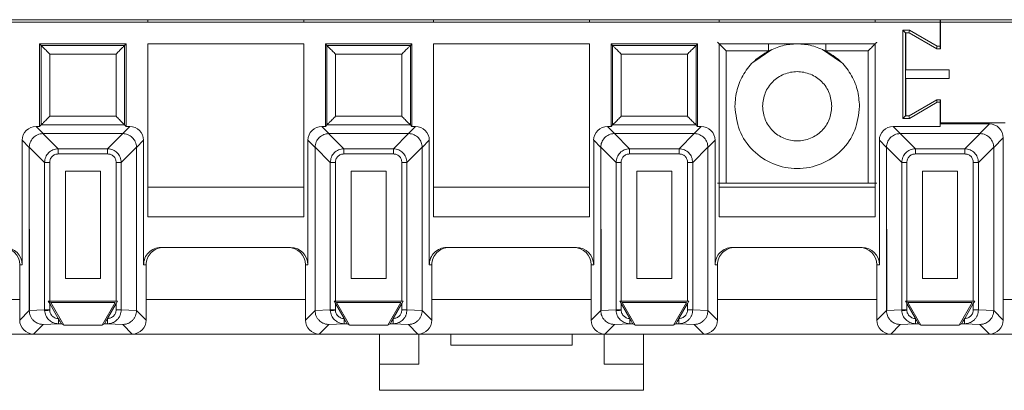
# Model space of a CAD drawing. Header units: millimetres. Extents: x -85 to 520, y 111 to 242.
# Tile 29 of 37: x 412 to 469, y 111 to 133. Entities that reach past the tile are written whole.
import ezdxf

# ---------------------------------------------------------------- set-up
doc = ezdxf.new("R2010")
doc.units = ezdxf.units.MM

msp = doc.modelspace()

# ---------------------------------------------------------------- linework, layer by layer
at = {"color": 7, "linetype": 'Continuous', "lineweight": 15}
for p, q in [((-82.554, 132.766), (484.625, 132.766)), ((465.346, 132.616), (300.346, 132.616)), ((419.596, 132.766), (419.596, 132.616)), ((428.596, 132.766), (428.596, 132.616)), ((436.096, 132.616), (436.096, 132.766)), ((445.096, 132.766), (445.096, 132.616)), ((452.596, 132.766), (452.596, 132.616)), ((461.596, 132.766), (461.596, 132.616)), ((465.346, 132.616), (465.346, 132.766)), ((465.346, 131.237), (465.346, 132.616)), ((465.365, 132.766), (465.365, 132.616)), ((465.365, 132.616), (465.365, 131.092)), ((465.365, 132.616), (484.475, 132.616)), ((463.201, 132.161), (463.201, 127.07)), ((463.585, 132.161), (463.201, 132.161)), ((463.346, 132.016), (463.201, 132.161)), ((463.346, 132.016), (463.365, 132.016)), ((463.346, 127.216), (463.346, 132.016)), ((463.365, 132.016), (463.565, 132.016)), ((463.365, 129.866), (463.365, 132.016)), ((463.546, 132.016), (463.585, 132.161)), ((463.565, 132.016), (465.165, 131.092)), ((465.185, 131.237), (463.585, 132.161)), ((418.346, 131.366), (413.346, 131.366)), ((413.346, 131.366), (413.435, 131.276)), ((413.346, 131.366), (413.346, 126.6)), ((418.346, 131.366), (418.257, 131.276)), ((418.346, 126.6), (418.346, 131.366)), ((428.596, 131.366), (419.596, 131.366)), ((419.596, 131.366), (419.596, 121.392)), ((428.596, 121.392), (428.596, 131.366)), ((434.846, 131.366), (429.846, 131.366)), ((429.846, 131.366), (429.935, 131.276)), ((429.846, 131.366), (429.846, 126.6)), ((434.846, 131.366), (434.757, 131.276)), ((434.846, 126.6), (434.846, 131.366)), ((436.096, 131.366), (436.096, 121.392)), ((445.096, 131.366), (436.096, 131.366)), ((445.096, 121.392), (445.096, 131.366)), ((446.346, 131.366), (446.346, 126.6)), ((446.346, 131.366), (446.435, 131.276)), ((451.346, 131.366), (446.346, 131.366)), ((451.346, 131.366), (451.257, 131.276)), ((451.346, 126.6), (451.346, 131.366)), ((452.596, 131.366), (452.596, 121.392)), ((461.596, 131.366), (452.596, 131.366)), ((461.596, 121.392), (461.596, 131.366)), ((418.257, 131.276), (413.435, 131.276)), ((413.435, 131.276), (413.435, 126.689)), ((418.257, 126.689), (418.257, 131.276)), ((434.757, 131.276), (429.935, 131.276)), ((429.935, 131.276), (429.935, 126.689)), ((434.757, 126.689), (434.757, 131.276)), ((446.435, 131.276), (446.435, 126.689)), ((451.257, 131.276), (446.435, 131.276)), ((451.257, 126.689), (451.257, 131.276)), ((452.999, 130.963), (455.443, 130.963)), ((452.999, 130.963), (452.999, 123.322)), ((455.634, 131.035), (454.593, 130.339)), ((459.6, 130.339), (458.559, 131.035)), ((458.75, 130.963), (461.194, 130.963)), ((461.194, 123.322), (461.194, 130.963)), ((465.149, 131.101), (465.185, 131.237)), ((465.165, 131.092), (465.365, 131.092)), ((465.185, 131.237), (465.346, 131.237)), ((465.346, 131.092), (465.346, 131.237)), ((417.757, 130.776), (413.935, 130.776)), ((413.935, 130.776), (413.935, 127.189)), ((417.757, 127.189), (417.757, 130.776)), ((430.435, 130.776), (430.435, 127.189)), ((434.257, 130.776), (430.435, 130.776)), ((434.257, 127.189), (434.257, 130.776)), ((450.757, 130.776), (446.935, 130.776)), ((446.935, 130.776), (446.935, 127.189)), ((450.757, 127.189), (450.757, 130.776)), ((463.365, 129.866), (465.865, 129.866)), ((465.865, 129.866), (465.865, 129.366)), ((463.365, 127.216), (463.365, 129.366)), ((465.865, 129.366), (463.365, 129.366)), ((465.165, 128.139), (463.565, 127.216)), ((463.585, 127.07), (465.185, 127.994)), ((465.149, 128.13), (465.185, 127.994)), ((465.365, 128.139), (465.165, 128.139)), ((465.185, 127.994), (465.346, 127.994)), ((465.346, 128.139), (465.346, 127.994)), ((465.346, 127.994), (465.346, 126.6)), ((465.365, 128.139), (465.365, 126.816)), ((413.935, 127.189), (417.757, 127.189)), ((430.435, 127.189), (434.257, 127.189)), ((446.935, 127.189), (450.757, 127.189)), ((463.346, 127.216), (463.201, 127.07)), ((463.201, 127.07), (463.585, 127.07)), ((463.365, 127.216), (463.346, 127.216)), ((463.565, 127.216), (463.365, 127.216)), ((463.546, 127.216), (463.585, 127.07)), ((465.365, 126.816), (469.115, 126.816)), ((413.551, 126.191), (413.142, 126.6)), ((413.346, 126.6), (413.142, 126.6)), ((413.435, 126.689), (413.346, 126.6)), ((418.257, 126.689), (413.435, 126.689)), ((418.142, 126.191), (418.551, 126.6)), ((418.346, 126.6), (418.257, 126.689)), ((418.551, 126.6), (418.346, 126.6)), ((430.051, 126.191), (429.642, 126.6)), ((429.846, 126.6), (429.642, 126.6)), ((429.935, 126.689), (429.846, 126.6)), ((434.757, 126.689), (429.935, 126.689)), ((434.642, 126.191), (435.051, 126.6)), ((434.846, 126.6), (434.757, 126.689)), ((435.051, 126.6), (434.846, 126.6)), ((446.55, 126.191), (446.142, 126.6)), ((446.346, 126.6), (446.142, 126.6)), ((446.435, 126.689), (446.346, 126.6)), ((451.257, 126.689), (446.435, 126.689)), ((451.142, 126.191), (451.551, 126.6)), ((451.346, 126.6), (451.257, 126.689)), ((451.551, 126.6), (451.346, 126.6)), ((462.642, 126.6), (463.05, 126.191)), ((465.346, 126.6), (462.642, 126.6)), ((468.196, 126.746), (465.346, 126.746)), ((467.642, 126.191), (468.196, 126.746)), ((412.751, 125.391), (412.342, 125.8)), ((412.342, 125.8), (412.342, 118.616)), ((414.418, 125.31), (413.537, 126.191)), ((413.551, 126.191), (413.537, 126.191)), ((413.551, 126.191), (418.142, 126.191)), ((417.274, 125.31), (418.156, 126.191)), ((418.142, 126.191), (418.156, 126.191)), ((419.351, 125.8), (418.942, 125.391)), ((419.351, 118.616), (419.351, 125.8)), ((429.251, 125.391), (428.842, 125.8)), ((428.842, 125.8), (428.842, 118.616)), ((430.918, 125.31), (430.037, 126.191)), ((430.051, 126.191), (430.037, 126.191)), ((430.051, 126.191), (434.642, 126.191)), ((433.774, 125.31), (434.655, 126.191)), ((434.642, 126.191), (434.655, 126.191)), ((435.851, 125.8), (435.442, 125.391)), ((435.851, 118.616), (435.851, 125.8)), ((445.751, 125.391), (445.342, 125.8)), ((445.342, 125.8), (445.342, 118.616)), ((447.418, 125.31), (446.537, 126.191)), ((446.55, 126.191), (446.537, 126.191)), ((446.55, 126.191), (451.142, 126.191)), ((450.274, 125.31), (451.155, 126.191)), ((451.142, 126.191), (451.155, 126.191)), ((452.351, 125.8), (451.942, 125.391)), ((452.351, 118.616), (452.351, 125.8)), ((462.251, 125.391), (461.842, 125.8)), ((461.842, 125.8), (461.842, 118.616)), ((463.037, 126.191), (463.918, 125.31)), ((463.037, 126.191), (463.05, 126.191)), ((463.05, 126.191), (467.642, 126.191)), ((466.774, 125.31), (467.655, 126.191)), ((467.642, 126.191), (467.655, 126.191)), ((468.442, 125.391), (468.996, 125.946)), ((468.996, 115.415), (468.996, 125.946)), ((412.751, 125.405), (413.632, 124.524)), ((412.751, 125.405), (412.751, 125.391)), ((412.751, 125.391), (412.767, 115.97)), ((412.751, 115.97), (412.751, 125.391)), ((414.418, 125.015), (414.418, 125.31)), ((414.418, 125.31), (417.274, 125.31)), ((417.274, 125.015), (417.274, 125.31)), ((418.942, 125.405), (418.061, 124.524)), ((418.942, 125.405), (418.942, 125.391)), ((418.942, 125.391), (418.942, 115.97)), ((429.251, 125.405), (430.132, 124.524)), ((429.251, 125.405), (429.251, 125.391)), ((429.251, 125.391), (429.267, 115.97)), ((429.251, 115.97), (429.251, 125.391)), ((430.918, 125.015), (430.918, 125.31)), ((430.918, 125.31), (433.774, 125.31)), ((433.774, 125.015), (433.774, 125.31)), ((435.442, 125.405), (434.561, 124.524)), ((435.442, 125.405), (435.442, 125.391)), ((435.442, 125.391), (435.442, 115.97)), ((445.751, 125.405), (446.632, 124.524)), ((445.751, 125.405), (445.751, 125.391)), ((445.751, 125.391), (445.767, 115.97)), ((445.751, 115.97), (445.751, 125.391)), ((447.418, 125.015), (447.418, 125.31)), ((447.418, 125.31), (450.274, 125.31)), ((450.274, 125.015), (450.274, 125.31)), ((451.942, 125.405), (451.061, 124.524)), ((451.942, 125.405), (451.942, 125.391)), ((451.942, 125.391), (451.942, 115.97)), ((462.251, 125.405), (463.132, 124.524)), ((462.251, 125.405), (462.251, 125.391)), ((462.251, 125.391), (462.267, 115.97)), ((462.251, 115.97), (462.251, 125.391)), ((463.918, 125.31), (463.918, 125.015)), ((463.918, 125.31), (466.774, 125.31)), ((466.774, 125.015), (466.774, 125.31)), ((467.561, 124.524), (468.442, 125.405)), ((468.442, 125.391), (468.442, 125.405)), ((468.442, 125.391), (468.442, 115.97)), ((414.418, 125.015), (417.274, 125.015)), ((430.918, 125.015), (433.774, 125.015)), ((447.418, 125.015), (450.274, 125.015)), ((463.918, 125.015), (466.774, 125.015)), ((413.927, 124.524), (413.632, 124.524)), ((413.632, 116.01), (413.632, 124.524)), ((413.927, 116.513), (413.927, 124.524)), ((414.832, 117.813), (414.832, 124.01)), ((414.832, 124.01), (416.861, 124.01)), ((416.861, 124.01), (416.861, 117.813)), ((418.061, 124.524), (417.766, 124.524)), ((417.766, 124.524), (417.766, 116.513)), ((418.061, 124.524), (418.061, 116.01)), ((430.427, 124.524), (430.132, 124.524)), ((430.132, 116.01), (430.132, 124.524)), ((430.427, 116.513), (430.427, 124.524)), ((431.332, 117.813), (431.332, 124.01)), ((431.332, 124.01), (433.361, 124.01)), ((433.361, 124.01), (433.361, 117.813)), ((434.561, 124.524), (434.266, 124.524)), ((434.266, 124.524), (434.266, 116.513)), ((434.561, 124.524), (434.561, 116.01)), ((446.927, 124.524), (446.632, 124.524)), ((446.632, 116.01), (446.632, 124.524)), ((446.927, 116.513), (446.927, 124.524)), ((447.832, 117.813), (447.832, 124.01)), ((447.832, 124.01), (449.861, 124.01)), ((449.861, 124.01), (449.861, 117.813)), ((451.061, 124.524), (450.766, 124.524)), ((450.766, 124.524), (450.766, 116.513)), ((451.061, 124.524), (451.061, 116.01)), ((463.427, 124.524), (463.132, 124.524)), ((463.132, 116.01), (463.132, 124.524)), ((463.427, 116.513), (463.427, 124.524)), ((464.332, 117.813), (464.332, 124.01)), ((464.332, 124.01), (466.361, 124.01)), ((466.361, 124.01), (466.361, 117.813)), ((467.266, 124.524), (467.561, 124.524)), ((467.266, 124.524), (467.266, 116.513)), ((467.561, 124.524), (467.561, 116.01)), ((428.596, 123.089), (419.596, 123.089)), ((445.096, 123.089), (436.096, 123.089)), ((461.596, 123.089), (452.596, 123.089)), ((461.194, 123.322), (452.999, 123.322)), ((419.596, 121.392), (428.596, 121.392)), ((436.096, 121.392), (445.096, 121.392)), ((452.596, 121.392), (461.596, 121.392)), ((427.842, 119.616), (420.351, 119.616)), ((444.342, 119.616), (436.851, 119.616)), ((460.842, 119.616), (453.351, 119.616)), ((412.342, 118.616), (412.196, 118.616)), ((412.196, 118.616), (412.196, 115.415)), ((419.496, 118.616), (419.351, 118.616)), ((419.496, 115.415), (419.496, 118.616)), ((428.842, 118.616), (428.696, 118.616)), ((428.696, 118.616), (428.696, 115.415)), ((435.996, 118.616), (435.851, 118.616)), ((435.996, 115.415), (435.996, 118.616)), ((445.342, 118.616), (445.196, 118.616)), ((445.196, 118.616), (445.196, 115.415)), ((452.496, 118.616), (452.351, 118.616)), ((452.496, 115.415), (452.496, 118.616)), ((461.842, 118.616), (461.696, 118.616)), ((461.696, 118.616), (461.696, 115.415)), ((416.861, 117.813), (414.832, 117.813)), ((433.361, 117.813), (431.332, 117.813)), ((449.861, 117.813), (447.832, 117.813)), ((466.361, 117.813), (464.332, 117.813)), ((413.632, 116.01), (412.751, 115.968)), ((413.632, 116.01), (413.927, 116.01)), ((413.632, 116.01), (413.633, 115.973)), ((413.847, 116.513), (413.99, 116.43)), ((413.927, 116.374), (413.847, 116.513)), ((413.847, 116.513), (413.927, 116.513)), ((417.766, 116.513), (413.927, 116.513)), ((414.425, 115.511), (413.927, 116.374)), ((413.927, 116.01), (413.927, 116.374)), ((413.927, 115.987), (413.927, 116.01)), ((413.99, 116.43), (414.741, 115.13)), ((417.703, 116.43), (413.99, 116.43)), ((416.952, 115.13), (417.703, 116.43)), ((417.766, 116.374), (417.268, 115.511)), ((417.846, 116.513), (417.766, 116.374)), ((417.766, 116.513), (417.846, 116.513)), ((417.766, 116.374), (417.766, 116.01)), ((417.766, 116.01), (418.061, 116.01)), ((418.061, 116.01), (418.942, 115.968)), ((430.132, 116.01), (429.251, 115.968)), ((430.132, 116.01), (430.427, 116.01)), ((430.132, 116.01), (430.133, 115.973)), ((430.347, 116.513), (430.49, 116.43)), ((430.427, 116.374), (430.347, 116.513)), ((430.347, 116.513), (430.427, 116.513)), ((434.266, 116.513), (430.427, 116.513)), ((430.925, 115.511), (430.427, 116.374)), ((430.427, 116.01), (430.427, 116.374)), ((430.427, 115.987), (430.427, 116.01)), ((430.49, 116.43), (431.241, 115.13)), ((434.203, 116.43), (430.49, 116.43)), ((433.452, 115.13), (434.203, 116.43)), ((434.266, 116.374), (433.768, 115.511)), ((434.346, 116.513), (434.266, 116.374)), ((434.266, 116.513), (434.346, 116.513)), ((434.266, 116.374), (434.266, 116.01)), ((434.266, 116.01), (434.561, 116.01)), ((434.561, 116.01), (435.442, 115.968)), ((446.632, 116.01), (445.751, 115.968)), ((446.632, 116.01), (446.927, 116.01)), ((446.632, 116.01), (446.633, 115.973)), ((446.847, 116.513), (446.99, 116.43)), ((446.927, 116.374), (446.847, 116.513)), ((446.847, 116.513), (446.927, 116.513)), ((450.766, 116.513), (446.927, 116.513)), ((447.425, 115.511), (446.927, 116.374)), ((446.927, 116.01), (446.927, 116.374)), ((446.927, 115.987), (446.927, 116.01)), ((446.99, 116.43), (447.741, 115.13)), ((450.703, 116.43), (446.99, 116.43)), ((449.952, 115.13), (450.703, 116.43)), ((450.766, 116.374), (450.268, 115.511)), ((450.846, 116.513), (450.766, 116.374)), ((450.766, 116.513), (450.846, 116.513)), ((450.766, 116.374), (450.766, 116.01)), ((450.766, 116.01), (451.061, 116.01)), ((451.061, 116.01), (451.942, 115.968)), ((463.132, 116.01), (462.251, 115.968)), ((463.132, 116.01), (463.427, 116.01)), ((463.132, 116.01), (463.133, 115.973)), ((463.347, 116.513), (463.49, 116.43)), ((463.427, 116.374), (463.347, 116.513)), ((463.347, 116.513), (463.427, 116.513)), ((467.266, 116.513), (463.427, 116.513)), ((463.925, 115.511), (463.427, 116.374)), ((463.427, 116.01), (463.427, 116.374)), ((463.427, 115.987), (463.427, 116.01)), ((463.49, 116.43), (464.241, 115.13)), ((467.203, 116.43), (463.49, 116.43)), ((466.452, 115.13), (467.203, 116.43)), ((467.266, 116.374), (466.768, 115.511)), ((467.346, 116.513), (467.266, 116.374)), ((467.266, 116.513), (467.346, 116.513)), ((467.266, 116.374), (467.266, 116.01)), ((467.266, 116.01), (467.561, 116.01)), ((467.561, 116.01), (468.442, 115.968)), ((412.196, 115.415), (412.751, 115.97)), ((412.767, 115.97), (412.751, 115.968)), ((412.751, 115.97), (412.751, 115.968)), ((414.435, 115.493), (414.425, 115.511)), ((414.434, 115.493), (414.434, 115.211)), ((417.268, 115.511), (417.258, 115.494)), ((417.258, 115.211), (417.258, 115.493)), ((418.942, 115.97), (418.942, 115.968)), ((418.942, 115.97), (419.496, 115.415)), ((428.696, 115.415), (429.251, 115.97)), ((429.267, 115.97), (429.251, 115.968)), ((429.251, 115.97), (429.251, 115.968)), ((430.935, 115.493), (430.925, 115.511)), ((430.934, 115.493), (430.934, 115.211)), ((433.768, 115.511), (433.758, 115.494)), ((433.758, 115.211), (433.758, 115.493)), ((435.442, 115.97), (435.442, 115.968)), ((435.442, 115.97), (435.996, 115.415)), ((445.196, 115.415), (445.751, 115.97)), ((445.767, 115.97), (445.751, 115.968)), ((445.751, 115.97), (445.751, 115.968)), ((447.435, 115.493), (447.425, 115.511)), ((447.434, 115.493), (447.434, 115.211)), ((450.268, 115.511), (450.258, 115.494)), ((450.258, 115.211), (450.258, 115.493)), ((451.942, 115.97), (451.942, 115.968)), ((451.942, 115.97), (452.496, 115.415)), ((461.696, 115.415), (462.251, 115.97)), ((462.267, 115.97), (462.251, 115.968)), ((462.251, 115.97), (462.251, 115.968)), ((463.935, 115.493), (463.925, 115.511)), ((463.934, 115.493), (463.934, 115.211)), ((466.768, 115.511), (466.758, 115.494)), ((466.758, 115.211), (466.758, 115.493)), ((468.442, 115.97), (468.442, 115.968)), ((468.442, 115.97), (468.996, 115.415)), ((413.55, 115.169), (412.996, 114.616)), ((414.434, 115.211), (413.55, 115.169)), ((414.601, 115.211), (414.434, 115.211)), ((414.741, 115.13), (414.601, 115.211)), ((416.952, 115.13), (414.741, 115.13)), ((417.091, 115.211), (416.952, 115.13)), ((417.258, 115.211), (417.091, 115.211)), ((418.143, 115.169), (417.258, 115.211)), ((418.143, 115.169), (418.696, 114.616)), ((430.05, 115.169), (429.496, 114.616)), ((430.934, 115.211), (430.05, 115.169)), ((431.101, 115.211), (430.934, 115.211)), ((431.241, 115.13), (431.101, 115.211)), ((433.452, 115.13), (431.241, 115.13)), ((433.591, 115.211), (433.452, 115.13)), ((433.758, 115.211), (433.591, 115.211)), ((434.643, 115.169), (433.758, 115.211)), ((434.643, 115.169), (435.196, 114.616)), ((446.55, 115.169), (445.996, 114.616)), ((447.434, 115.211), (446.55, 115.169)), ((447.601, 115.211), (447.434, 115.211)), ((447.741, 115.13), (447.601, 115.211)), ((449.952, 115.13), (447.741, 115.13)), ((450.091, 115.211), (449.952, 115.13)), ((450.258, 115.211), (450.091, 115.211)), ((451.143, 115.169), (450.258, 115.211)), ((451.143, 115.169), (451.696, 114.616)), ((463.05, 115.169), (462.496, 114.616)), ((463.934, 115.211), (463.05, 115.169)), ((464.101, 115.211), (463.934, 115.211)), ((464.241, 115.13), (464.101, 115.211)), ((466.452, 115.13), (464.241, 115.13)), ((466.591, 115.211), (466.452, 115.13)), ((466.758, 115.211), (466.591, 115.211)), ((467.643, 115.169), (466.758, 115.211)), ((467.643, 115.169), (468.196, 114.616)), ((402.196, 114.616), (412.996, 114.616)), ((412.996, 114.616), (418.696, 114.616)), ((418.696, 114.616), (429.496, 114.616)), ((429.496, 114.616), (435.196, 114.616)), ((432.971, 114.616), (432.971, 112.866)), ((435.196, 114.616), (445.996, 114.616)), ((435.246, 112.866), (435.246, 114.616)), ((437.096, 113.966), (437.096, 114.616)), ((444.096, 114.616), (444.096, 113.966)), ((445.946, 114.616), (445.946, 112.866)), ((445.996, 114.616), (451.696, 114.616)), ((448.221, 112.866), (448.221, 114.616)), ((451.696, 114.616), (462.496, 114.616)), ((462.496, 114.616), (468.196, 114.616)), ((468.196, 114.616), (479.015, 114.616)), ((444.096, 113.966), (437.096, 113.966)), ((432.971, 112.866), (435.246, 112.866)), ((432.971, 112.866), (432.971, 111.366)), ((445.946, 112.866), (448.221, 112.866)), ((448.221, 111.366), (448.221, 112.866)), ((432.971, 111.366), (448.221, 111.366))]:
    msp.add_line(p, q, dxfattribs=at)
at = {"color": 8, "linetype": 'Continuous', "lineweight": 15}
for p, q in [((455.443, 131.366), (455.443, 130.963)), ((458.75, 131.366), (458.75, 130.963)), ((402.996, 116.616), (412.196, 116.616)), ((412.751, 116.616), (412.766, 116.616)), ((419.496, 116.616), (428.696, 116.616)), ((429.251, 116.616), (429.266, 116.616)), ((435.996, 116.616), (445.196, 116.616)), ((445.751, 116.616), (445.766, 116.616)), ((452.496, 116.616), (461.696, 116.616)), ((462.251, 116.616), (462.266, 116.616)), ((468.996, 116.616), (478.215, 116.616))]:
    msp.add_line(p, q, dxfattribs=at)
at = {"color": 7, "linetype": 'Continuous', "lineweight": 15, "flags": 128}
for points in [[(413.927, 115.987), (413.876, 115.984), (413.825, 115.982), (413.778, 115.98), (413.736, 115.978), (413.699, 115.976), (413.669, 115.975), (413.646, 115.974), (413.633, 115.973)], [(430.427, 115.987), (430.376, 115.984), (430.325, 115.982), (430.278, 115.98), (430.236, 115.978), (430.199, 115.976), (430.169, 115.975), (430.146, 115.974), (430.133, 115.973)], [(446.927, 115.987), (446.876, 115.984), (446.825, 115.982), (446.778, 115.98), (446.736, 115.978), (446.699, 115.976), (446.669, 115.975), (446.646, 115.974), (446.633, 115.973)], [(463.427, 115.987), (463.376, 115.984), (463.325, 115.982), (463.278, 115.98), (463.236, 115.978), (463.199, 115.976), (463.169, 115.975), (463.146, 115.974), (463.133, 115.973)]]:
    msp.add_lwpolyline(points, dxfattribs=at)
at = {"color": 7, "linetype": 'Continuous', "lineweight": 15}
for centre, major_axis, ratio, start_param, end_param in [((413.142, 125.8), (-0.566, 0.566), 0.999924, 5.497825, 7.068545), ((418.551, 125.8), (0.566, 0.566), 0.999924, 5.497825, 7.068545), ((429.642, 125.8), (-0.566, 0.566), 0.999924, 5.497825, 7.068545), ((435.051, 125.8), (0.566, 0.566), 0.999924, 5.497825, 7.068545), ((446.142, 125.8), (-0.566, 0.566), 0.999924, 5.497825, 7.068545), ((451.551, 125.8), (0.566, 0.566), 0.999924, 5.497825, 7.068545), ((462.642, 125.8), (-0.566, 0.566), 0.999924, 5.497825, 7.068545), ((468.196, 125.945), (0.566, 0.566), 0.999924, 5.497825, 7.068545), ((411.196, 118.616), (1, 0), 0.999962, 0, 1.570796), ((411.342, 118.616), (1, 0), 0.999962, 0, 1.570796), ((420.351, 118.616), (1, 0), 0.999962, 1.570796, 3.141593), ((420.496, 118.616), (1, 0), 0.999962, 1.570796, 3.141593), ((427.696, 118.616), (1, 0), 0.999962, 0, 1.570796), ((427.842, 118.616), (1, 0), 0.999962, 0, 1.570796), ((436.851, 118.616), (1, 0), 0.999962, 1.570796, 3.141593), ((436.996, 118.616), (1, 0), 0.999962, 1.570796, 3.141593), ((444.196, 118.616), (1, 0), 0.999962, 0, 1.570796), ((444.342, 118.616), (1, 0), 0.999962, 0, 1.570796), ((453.351, 118.616), (1, 0), 0.999962, 1.570796, 3.141593), ((453.496, 118.616), (1, 0), 0.999962, 1.570796, 3.141593), ((460.696, 118.616), (1, 0), 0.999962, 0, 1.570796), ((460.842, 118.616), (1, 0), 0.999962, 0, 1.570796), ((412.996, 115.416), (-0.566, -0.566), 0.999924, 5.497825, 7.068545), ((418.696, 115.416), (0.566, -0.566), 0.999924, 5.497825, 7.068545), ((429.496, 115.416), (-0.566, -0.566), 0.999924, 5.497825, 7.068545), ((435.196, 115.416), (0.566, -0.566), 0.999924, 5.497825, 7.068545), ((445.996, 115.416), (-0.566, -0.566), 0.999924, 5.497825, 7.068545), ((451.696, 115.416), (0.566, -0.566), 0.999924, 5.497825, 7.068545), ((462.496, 115.416), (-0.566, -0.566), 0.999924, 5.497825, 7.068545), ((468.196, 115.416), (0.566, -0.566), 0.999924, 5.497825, 7.068545)]:
    msp.add_ellipse(centre, major_axis=major_axis, ratio=ratio, start_param=start_param, end_param=end_param, dxfattribs=at)
for points, knots in [([(452.499, 131.463), (452.5, 131.462), (452.503, 131.458), (452.533, 131.428), (452.581, 131.381), (452.671, 131.291), (452.813, 131.149), (452.936, 131.025), (452.999, 130.963)], [0, 0, 0, 0, 0.100594, 0.207682, 0.324395, 0.453222, 0.724543, 1, 1, 1, 1]), ([(458.75, 130.963), (458.486, 131.077), (457.959, 131.306), (457.096, 131.395), (456.233, 131.306), (455.706, 131.077), (455.443, 130.963)], [0, 0, 0, 0, 0.2499969, 0.4999914, 0.7500031, 1, 1, 1, 1]), ([(461.194, 130.963), (461.256, 131.025), (461.38, 131.149), (461.522, 131.291), (461.612, 131.381), (461.66, 131.428), (461.689, 131.458), (461.693, 131.462), (461.694, 131.463)], [0, 0, 0, 0, 0.275454, 0.546813, 0.675583, 0.792285, 0.899379, 1, 1, 1, 1]), ([(413.435, 131.276), (413.438, 131.274), (413.442, 131.27), (413.473, 131.238), (413.523, 131.189), (413.614, 131.098), (413.755, 130.957), (413.876, 130.836), (413.935, 130.776)], [0, 0, 0, 0, 0.1014586, 0.209909, 0.3284363, 0.4594539, 0.7344965, 1, 1, 1, 1]), ([(418.257, 131.276), (418.255, 131.274), (418.251, 131.27), (418.219, 131.239), (418.17, 131.189), (418.079, 131.098), (417.938, 130.957), (417.817, 130.836), (417.757, 130.776)], [0, 0, 0, 0, 0.101455, 0.209913, 0.328452, 0.459443, 0.734504, 1, 1, 1, 1]), ([(429.935, 131.276), (429.938, 131.274), (429.942, 131.27), (429.973, 131.238), (430.023, 131.189), (430.114, 131.098), (430.255, 130.957), (430.376, 130.836), (430.435, 130.776)], [0, 0, 0, 0, 0.101455, 0.209897, 0.328451, 0.459434, 0.734497, 1, 1, 1, 1]), ([(434.757, 131.276), (434.755, 131.274), (434.751, 131.27), (434.719, 131.239), (434.67, 131.189), (434.579, 131.098), (434.438, 130.957), (434.317, 130.836), (434.257, 130.776)], [0, 0, 0, 0, 0.101455, 0.209913, 0.328452, 0.459443, 0.734504, 1, 1, 1, 1]), ([(446.435, 131.276), (446.438, 131.274), (446.442, 131.27), (446.473, 131.238), (446.523, 131.189), (446.614, 131.098), (446.755, 130.957), (446.876, 130.836), (446.935, 130.776)], [0, 0, 0, 0, 0.101455, 0.209897, 0.328451, 0.459434, 0.734497, 1, 1, 1, 1]), ([(451.257, 131.276), (451.255, 131.274), (451.251, 131.27), (451.219, 131.239), (451.17, 131.189), (451.079, 131.098), (450.938, 130.957), (450.817, 130.836), (450.757, 130.776)], [0, 0, 0, 0, 0.101455, 0.209913, 0.328452, 0.459443, 0.734504, 1, 1, 1, 1]), ([(455.443, 130.963), (455.163, 130.789), (454.604, 130.442), (453.987, 129.658), (453.574, 128.75), (453.522, 128.094), (453.496, 127.766)], [0, 0, 0, 0, 0.249996, 0.500002, 0.75, 1, 1, 1, 1]), ([(460.696, 127.766), (460.67, 128.094), (460.619, 128.75), (460.205, 129.658), (459.589, 130.442), (459.03, 130.789), (458.75, 130.963)], [0, 0, 0, 0, 0.249998, 0.5, 0.749994, 1, 1, 1, 1]), ([(455.096, 127.766), (455.126, 128.027), (455.187, 128.551), (455.649, 129.217), (456.31, 129.661), (457.096, 129.818), (457.883, 129.661), (458.544, 129.217), (459.006, 128.551), (459.066, 128.027), (459.096, 127.766)], [0, 0, 0, 0, 0.125002, 0.249998, 0.375, 0.500003, 0.624997, 0.749998, 0.875, 1, 1, 1, 1]), ([(453.496, 127.766), (453.551, 127.294), (453.659, 126.352), (454.491, 125.154), (455.681, 124.353), (457.096, 124.072), (458.512, 124.353), (459.702, 125.154), (460.534, 126.352), (460.642, 127.294), (460.696, 127.766)], [0, 0, 0, 0, 0.124999, 0.25, 0.374998, 0.500001, 0.625, 0.750002, 0.875, 1, 1, 1, 1]), ([(459.096, 127.766), (459.066, 127.504), (459.006, 126.98), (458.544, 126.314), (457.883, 125.87), (457.096, 125.713), (456.31, 125.87), (455.649, 126.314), (455.187, 126.98), (455.126, 127.504), (455.096, 127.766)], [0, 0, 0, 0, 0.125, 0.250002, 0.375003, 0.499997, 0.625, 0.750002, 0.874998, 1, 1, 1, 1]), ([(413.435, 126.689), (413.437, 126.69), (413.44, 126.694), (413.467, 126.721), (413.513, 126.766), (413.599, 126.853), (413.743, 126.996), (413.87, 127.123), (413.935, 127.189)], [0, 0, 0, 0, 0.0851864, 0.1940353, 0.3072659, 0.4339466, 0.7060781, 1, 1, 1, 1]), ([(417.757, 127.189), (417.823, 127.123), (417.95, 126.996), (418.093, 126.854), (418.178, 126.768), (418.222, 126.723), (418.251, 126.695), (418.255, 126.691), (418.257, 126.689)], [0, 0, 0, 0, 0.2939864, 0.5661573, 0.6886583, 0.8002876, 0.903159, 1, 1, 1, 1]), ([(429.935, 126.689), (429.937, 126.69), (429.94, 126.694), (429.967, 126.721), (430.013, 126.766), (430.099, 126.853), (430.243, 126.996), (430.37, 127.123), (430.435, 127.189)], [0, 0, 0, 0, 0.085184, 0.1940333, 0.3072644, 0.4339622, 0.7060549, 1, 1, 1, 1]), ([(434.257, 127.189), (434.323, 127.123), (434.45, 126.996), (434.593, 126.854), (434.678, 126.768), (434.722, 126.723), (434.751, 126.695), (434.755, 126.691), (434.757, 126.689)], [0, 0, 0, 0, 0.293984, 0.566153, 0.688687, 0.800289, 0.90316, 1, 1, 1, 1]), ([(446.435, 126.689), (446.437, 126.69), (446.44, 126.694), (446.467, 126.721), (446.513, 126.766), (446.599, 126.853), (446.743, 126.996), (446.87, 127.123), (446.935, 127.189)], [0, 0, 0, 0, 0.085184, 0.194034, 0.307266, 0.433964, 0.706098, 1, 1, 1, 1]), ([(450.757, 127.189), (450.823, 127.123), (450.95, 126.996), (451.093, 126.854), (451.178, 126.768), (451.222, 126.723), (451.251, 126.695), (451.255, 126.691), (451.257, 126.689)], [0, 0, 0, 0, 0.293984, 0.566153, 0.688687, 0.800289, 0.90316, 1, 1, 1, 1]), ([(412.751, 125.405), (412.762, 125.498), (412.786, 125.695), (412.957, 125.956), (413.174, 126.109), (413.375, 126.179), (413.483, 126.187), (413.537, 126.191)], [0, 0, 0, 0, 0.22764, 0.484483, 0.734977, 0.865781, 1, 1, 1, 1]), ([(418.156, 126.191), (418.248, 126.18), (418.446, 126.156), (418.707, 125.985), (418.86, 125.768), (418.93, 125.567), (418.938, 125.459), (418.942, 125.405)], [0, 0, 0, 0, 0.22765, 0.484498, 0.73499, 0.865799, 1, 1, 1, 1]), ([(429.251, 125.405), (429.255, 125.459), (429.263, 125.568), (429.333, 125.768), (429.486, 125.985), (429.747, 126.156), (429.944, 126.18), (430.037, 126.191)], [0, 0, 0, 0, 0.1346437, 0.2656019, 0.5155295, 0.7723436, 1, 1, 1, 1]), ([(434.655, 126.191), (434.71, 126.187), (434.818, 126.179), (435.019, 126.109), (435.236, 125.956), (435.407, 125.695), (435.431, 125.498), (435.442, 125.405)], [0, 0, 0, 0, 0.134642, 0.265626, 0.515534, 0.772371, 1, 1, 1, 1]), ([(445.751, 125.405), (445.762, 125.498), (445.786, 125.695), (445.957, 125.956), (446.174, 126.109), (446.375, 126.179), (446.483, 126.187), (446.537, 126.191)], [0, 0, 0, 0, 0.227649, 0.484497, 0.734995, 0.865802, 1, 1, 1, 1]), ([(451.155, 126.191), (451.21, 126.187), (451.318, 126.179), (451.519, 126.109), (451.736, 125.956), (451.907, 125.695), (451.931, 125.498), (451.942, 125.405)], [0, 0, 0, 0, 0.134642, 0.265626, 0.515534, 0.772371, 1, 1, 1, 1]), ([(462.251, 125.405), (462.262, 125.498), (462.286, 125.695), (462.457, 125.956), (462.674, 126.109), (462.875, 126.179), (462.983, 126.187), (463.037, 126.191)], [0, 0, 0, 0, 0.227649, 0.484497, 0.734995, 0.865802, 1, 1, 1, 1]), ([(467.655, 126.191), (467.71, 126.187), (467.818, 126.179), (468.019, 126.109), (468.236, 125.956), (468.407, 125.695), (468.431, 125.498), (468.442, 125.405)], [0, 0, 0, 0, 0.134642, 0.265626, 0.515534, 0.772371, 1, 1, 1, 1]), ([(413.632, 124.524), (413.645, 124.629), (413.671, 124.834), (413.852, 125.089), (414.108, 125.271), (414.313, 125.297), (414.418, 125.31)], [0, 0, 0, 0, 0.256873, 0.499997, 0.743098, 1, 1, 1, 1]), ([(417.274, 125.31), (417.38, 125.297), (417.585, 125.271), (417.84, 125.09), (418.022, 124.834), (418.048, 124.629), (418.061, 124.524)], [0, 0, 0, 0, 0.2569, 0.500024, 0.743105, 1, 1, 1, 1]), ([(430.132, 124.524), (430.145, 124.629), (430.171, 124.834), (430.352, 125.089), (430.608, 125.271), (430.813, 125.297), (430.918, 125.31)], [0, 0, 0, 0, 0.256882, 0.50001, 0.743094, 1, 1, 1, 1]), ([(433.774, 125.31), (433.88, 125.297), (434.085, 125.271), (434.34, 125.09), (434.522, 124.834), (434.548, 124.629), (434.561, 124.524)], [0, 0, 0, 0, 0.2569, 0.500024, 0.743105, 1, 1, 1, 1]), ([(446.632, 124.524), (446.645, 124.629), (446.671, 124.834), (446.852, 125.089), (447.108, 125.271), (447.313, 125.297), (447.418, 125.31)], [0, 0, 0, 0, 0.256882, 0.50001, 0.743094, 1, 1, 1, 1]), ([(450.274, 125.31), (450.38, 125.297), (450.585, 125.271), (450.84, 125.09), (451.022, 124.834), (451.048, 124.629), (451.061, 124.524)], [0, 0, 0, 0, 0.256896, 0.500016, 0.74312, 1, 1, 1, 1]), ([(463.132, 124.524), (463.145, 124.629), (463.171, 124.834), (463.352, 125.089), (463.608, 125.271), (463.813, 125.297), (463.918, 125.31)], [0, 0, 0, 0, 0.256882, 0.50001, 0.743094, 1, 1, 1, 1]), ([(466.774, 125.31), (466.88, 125.297), (467.085, 125.271), (467.34, 125.09), (467.522, 124.834), (467.548, 124.629), (467.561, 124.524)], [0, 0, 0, 0, 0.256896, 0.500016, 0.74312, 1, 1, 1, 1]), ([(413.927, 124.524), (413.933, 124.585), (413.943, 124.68), (414.002, 124.793), (414.063, 124.87), (414.138, 124.933), (414.254, 124.997), (414.353, 125.008), (414.418, 125.015)], [0, 0, 0, 0, 0.238941, 0.364261, 0.492392, 0.617426, 0.745714, 1, 1, 1, 1]), ([(417.274, 125.015), (417.336, 125.009), (417.43, 124.999), (417.544, 124.94), (417.621, 124.879), (417.684, 124.804), (417.748, 124.688), (417.759, 124.589), (417.766, 124.524)], [0, 0, 0, 0, 0.23893, 0.364296, 0.492417, 0.617463, 0.745745, 1, 1, 1, 1]), ([(430.427, 124.524), (430.433, 124.585), (430.443, 124.68), (430.502, 124.793), (430.563, 124.87), (430.638, 124.933), (430.754, 124.997), (430.853, 125.008), (430.918, 125.015)], [0, 0, 0, 0, 0.238932, 0.364269, 0.492399, 0.617433, 0.745753, 1, 1, 1, 1]), ([(433.774, 125.015), (433.836, 125.009), (433.93, 124.999), (434.044, 124.94), (434.121, 124.879), (434.184, 124.804), (434.248, 124.688), (434.259, 124.589), (434.266, 124.524)], [0, 0, 0, 0, 0.23893, 0.364296, 0.492417, 0.617463, 0.745745, 1, 1, 1, 1]), ([(446.927, 124.524), (446.933, 124.585), (446.943, 124.68), (447.002, 124.793), (447.063, 124.87), (447.138, 124.933), (447.254, 124.997), (447.353, 125.008), (447.418, 125.015)], [0, 0, 0, 0, 0.238932, 0.364269, 0.492399, 0.617433, 0.745753, 1, 1, 1, 1]), ([(450.274, 125.015), (450.336, 125.009), (450.43, 124.999), (450.544, 124.94), (450.621, 124.879), (450.684, 124.804), (450.748, 124.688), (450.759, 124.589), (450.766, 124.524)], [0, 0, 0, 0, 0.2389264, 0.3642907, 0.4924099, 0.6174535, 0.7457342, 1, 1, 1, 1]), ([(463.427, 124.524), (463.433, 124.585), (463.443, 124.68), (463.502, 124.793), (463.563, 124.87), (463.638, 124.933), (463.754, 124.997), (463.853, 125.008), (463.918, 125.015)], [0, 0, 0, 0, 0.238952, 0.364256, 0.492388, 0.617425, 0.745748, 1, 1, 1, 1]), ([(466.774, 125.015), (466.836, 125.009), (466.93, 124.999), (467.044, 124.94), (467.121, 124.879), (467.184, 124.804), (467.248, 124.688), (467.259, 124.589), (467.266, 124.524)], [0, 0, 0, 0, 0.239001, 0.364295, 0.492413, 0.617456, 0.745736, 1, 1, 1, 1]), ([(452.999, 123.322), (452.947, 123.322), (452.833, 123.322), (452.701, 123.321), (452.608, 123.32), (452.548, 123.319), (452.506, 123.318), (452.501, 123.318), (452.499, 123.317)], [0, 0, 0, 0, 0.197862, 0.429981, 0.559513, 0.697708, 0.844549, 1, 1, 1, 1]), ([(461.694, 123.317), (461.692, 123.318), (461.687, 123.318), (461.644, 123.319), (461.585, 123.32), (461.491, 123.321), (461.359, 123.322), (461.246, 123.322), (461.194, 123.322)], [0, 0, 0, 0, 0.156101, 0.303389, 0.441854, 0.571493, 0.803249, 1, 1, 1, 1]), ([(418.061, 116.01), (418.05, 115.908), (418.033, 115.752), (417.932, 115.567), (417.807, 115.413), (417.64, 115.296), (417.442, 115.223), (417.322, 115.215), (417.258, 115.211)], [0, 0, 0, 0, 0.242685, 0.369172, 0.498791, 0.71372, 0.848049, 1, 1, 1, 1]), ([(417.766, 116.01), (417.759, 115.948), (417.745, 115.82), (417.633, 115.656), (417.467, 115.537), (417.334, 115.519), (417.268, 115.511)], [0, 0, 0, 0, 0.237076, 0.489861, 0.744309, 1, 1, 1, 1]), ([(434.561, 116.01), (434.55, 115.908), (434.533, 115.752), (434.432, 115.567), (434.307, 115.413), (434.14, 115.296), (433.942, 115.223), (433.822, 115.215), (433.758, 115.211)], [0, 0, 0, 0, 0.242683, 0.36917, 0.498788, 0.713677, 0.84805, 1, 1, 1, 1]), ([(434.266, 116.01), (434.259, 115.948), (434.245, 115.82), (434.133, 115.656), (433.967, 115.537), (433.834, 115.519), (433.768, 115.511)], [0, 0, 0, 0, 0.237076, 0.489861, 0.744309, 1, 1, 1, 1]), ([(451.061, 116.01), (451.05, 115.908), (451.033, 115.752), (450.932, 115.567), (450.807, 115.413), (450.64, 115.296), (450.442, 115.223), (450.322, 115.215), (450.258, 115.211)], [0, 0, 0, 0, 0.242683, 0.36917, 0.498788, 0.713677, 0.84805, 1, 1, 1, 1]), ([(450.766, 116.01), (450.759, 115.948), (450.745, 115.82), (450.633, 115.656), (450.467, 115.537), (450.334, 115.519), (450.268, 115.511)], [0, 0, 0, 0, 0.237084, 0.489862, 0.74424, 1, 1, 1, 1]), ([(467.561, 116.01), (467.55, 115.908), (467.533, 115.752), (467.432, 115.567), (467.307, 115.413), (467.14, 115.296), (466.942, 115.223), (466.822, 115.215), (466.758, 115.211)], [0, 0, 0, 0, 0.242683, 0.36917, 0.498788, 0.713677, 0.84805, 1, 1, 1, 1]), ([(467.266, 116.01), (467.259, 115.948), (467.245, 115.82), (467.133, 115.656), (466.967, 115.537), (466.834, 115.519), (466.768, 115.511)], [0, 0, 0, 0, 0.237084, 0.489862, 0.74424, 1, 1, 1, 1]), ([(412.751, 115.968), (412.761, 115.869), (412.777, 115.717), (412.875, 115.532), (412.997, 115.377), (413.164, 115.258), (413.363, 115.182), (413.485, 115.174), (413.55, 115.169)], [0, 0, 0, 0, 0.235997, 0.362248, 0.493694, 0.707318, 0.84388, 1, 1, 1, 1]), ([(414.434, 115.211), (414.373, 115.215), (414.257, 115.223), (414.063, 115.291), (413.858, 115.43), (413.68, 115.673), (413.648, 115.875), (413.633, 115.973)], [0, 0, 0, 0, 0.15212, 0.286585, 0.501814, 0.757412, 1, 1, 1, 1]), ([(414.425, 115.511), (414.423, 115.511), (414.368, 115.508), (414.248, 115.537), (414.085, 115.629), (413.984, 115.765), (413.937, 115.888), (413.931, 115.954), (413.927, 115.987)], [0, 0, 0, 0, 0.009599, 0.217267, 0.479312, 0.739576, 0.869088, 1, 1, 1, 1]), ([(414.601, 115.211), (414.601, 115.212), (414.599, 115.214), (414.586, 115.236), (414.554, 115.289), (414.499, 115.383), (414.457, 115.456), (414.435, 115.493)], [0, 0, 0, 0, 0.109837, 0.227513, 0.473879, 0.73379, 1, 1, 1, 1]), ([(417.258, 115.494), (417.237, 115.458), (417.196, 115.386), (417.141, 115.293), (417.109, 115.238), (417.094, 115.214), (417.092, 115.212), (417.091, 115.211)], [0, 0, 0, 0, 0.255144, 0.515399, 0.7621, 0.881095, 1, 1, 1, 1]), ([(418.942, 115.968), (418.931, 115.865), (418.914, 115.709), (418.811, 115.521), (418.687, 115.37), (418.523, 115.255), (418.328, 115.182), (418.208, 115.174), (418.143, 115.169)], [0, 0, 0, 0, 0.244666, 0.372918, 0.504765, 0.710612, 0.844969, 1, 1, 1, 1]), ([(429.251, 115.968), (429.261, 115.869), (429.277, 115.717), (429.375, 115.532), (429.497, 115.377), (429.664, 115.258), (429.863, 115.182), (429.985, 115.174), (430.05, 115.169)], [0, 0, 0, 0, 0.235994, 0.362267, 0.493714, 0.707339, 0.843879, 1, 1, 1, 1]), ([(430.934, 115.211), (430.873, 115.215), (430.757, 115.223), (430.563, 115.291), (430.358, 115.43), (430.18, 115.673), (430.148, 115.875), (430.133, 115.973)], [0, 0, 0, 0, 0.152142, 0.286604, 0.501829, 0.757422, 1, 1, 1, 1]), ([(430.925, 115.511), (430.923, 115.511), (430.868, 115.508), (430.748, 115.537), (430.585, 115.629), (430.484, 115.765), (430.437, 115.888), (430.431, 115.954), (430.427, 115.987)], [0, 0, 0, 0, 0.0096387, 0.2172315, 0.4793138, 0.739581, 0.8690812, 1, 1, 1, 1]), ([(431.101, 115.211), (431.101, 115.212), (431.099, 115.214), (431.086, 115.236), (431.054, 115.289), (430.999, 115.383), (430.957, 115.456), (430.935, 115.493)], [0, 0, 0, 0, 0.109841, 0.227497, 0.4739, 0.733759, 1, 1, 1, 1]), ([(433.758, 115.494), (433.737, 115.458), (433.696, 115.386), (433.641, 115.293), (433.609, 115.238), (433.594, 115.214), (433.592, 115.212), (433.591, 115.211)], [0, 0, 0, 0, 0.255144, 0.515399, 0.7621, 0.881095, 1, 1, 1, 1]), ([(435.442, 115.968), (435.431, 115.865), (435.414, 115.709), (435.311, 115.521), (435.187, 115.37), (435.023, 115.255), (434.828, 115.182), (434.708, 115.174), (434.643, 115.169)], [0, 0, 0, 0, 0.244666, 0.372918, 0.504765, 0.710612, 0.844969, 1, 1, 1, 1]), ([(445.751, 115.968), (445.761, 115.869), (445.777, 115.717), (445.875, 115.532), (445.997, 115.377), (446.164, 115.258), (446.363, 115.182), (446.485, 115.174), (446.55, 115.169)], [0, 0, 0, 0, 0.235994, 0.362267, 0.493714, 0.707339, 0.843879, 1, 1, 1, 1]), ([(447.434, 115.211), (447.373, 115.215), (447.257, 115.223), (447.063, 115.291), (446.858, 115.43), (446.68, 115.673), (446.648, 115.875), (446.633, 115.973)], [0, 0, 0, 0, 0.152142, 0.286604, 0.501829, 0.757422, 1, 1, 1, 1]), ([(447.425, 115.511), (447.423, 115.511), (447.368, 115.508), (447.248, 115.537), (447.085, 115.629), (446.984, 115.765), (446.937, 115.888), (446.931, 115.954), (446.927, 115.987)], [0, 0, 0, 0, 0.0096387, 0.2172315, 0.4793138, 0.739581, 0.8690812, 1, 1, 1, 1]), ([(447.601, 115.211), (447.601, 115.212), (447.599, 115.214), (447.586, 115.236), (447.554, 115.289), (447.499, 115.383), (447.457, 115.456), (447.435, 115.493)], [0, 0, 0, 0, 0.109841, 0.227497, 0.4739, 0.733759, 1, 1, 1, 1]), ([(450.258, 115.494), (450.237, 115.458), (450.196, 115.386), (450.141, 115.293), (450.108, 115.238), (450.094, 115.214), (450.092, 115.212), (450.091, 115.211)], [0, 0, 0, 0, 0.25515, 0.515358, 0.762103, 0.881101, 1, 1, 1, 1]), ([(451.942, 115.968), (451.931, 115.865), (451.914, 115.709), (451.811, 115.521), (451.687, 115.37), (451.523, 115.255), (451.328, 115.182), (451.208, 115.174), (451.143, 115.169)], [0, 0, 0, 0, 0.244666, 0.372918, 0.504765, 0.710612, 0.844969, 1, 1, 1, 1]), ([(462.251, 115.968), (462.261, 115.869), (462.277, 115.717), (462.375, 115.532), (462.497, 115.377), (462.664, 115.258), (462.863, 115.182), (462.985, 115.174), (463.05, 115.169)], [0, 0, 0, 0, 0.235994, 0.362267, 0.493714, 0.707339, 0.843879, 1, 1, 1, 1]), ([(463.934, 115.211), (463.873, 115.215), (463.757, 115.223), (463.563, 115.291), (463.358, 115.43), (463.18, 115.673), (463.148, 115.875), (463.133, 115.973)], [0, 0, 0, 0, 0.152142, 0.286604, 0.501829, 0.757422, 1, 1, 1, 1]), ([(463.925, 115.511), (463.923, 115.511), (463.868, 115.508), (463.748, 115.537), (463.585, 115.629), (463.484, 115.765), (463.437, 115.888), (463.431, 115.954), (463.427, 115.987)], [0, 0, 0, 0, 0.00956, 0.217231, 0.479313, 0.739581, 0.869081, 1, 1, 1, 1]), ([(464.101, 115.211), (464.101, 115.212), (464.099, 115.214), (464.086, 115.236), (464.054, 115.289), (463.999, 115.383), (463.957, 115.456), (463.935, 115.493)], [0, 0, 0, 0, 0.1098395, 0.2274933, 0.4738554, 0.733763, 1, 1, 1, 1]), ([(466.758, 115.494), (466.737, 115.458), (466.695, 115.386), (466.641, 115.293), (466.608, 115.238), (466.594, 115.214), (466.592, 115.212), (466.591, 115.211)], [0, 0, 0, 0, 0.25515, 0.515358, 0.762103, 0.881101, 1, 1, 1, 1]), ([(468.442, 115.968), (468.431, 115.865), (468.414, 115.709), (468.311, 115.521), (468.187, 115.37), (468.023, 115.256), (467.828, 115.182), (467.708, 115.174), (467.643, 115.169)], [0, 0, 0, 0, 0.2446657, 0.3729175, 0.5047638, 0.71061, 0.844922, 1, 1, 1, 1])]:
    msp.add_open_spline(points, degree=3, knots=knots, dxfattribs=at)

doc.saveas('drawing.dxf')
